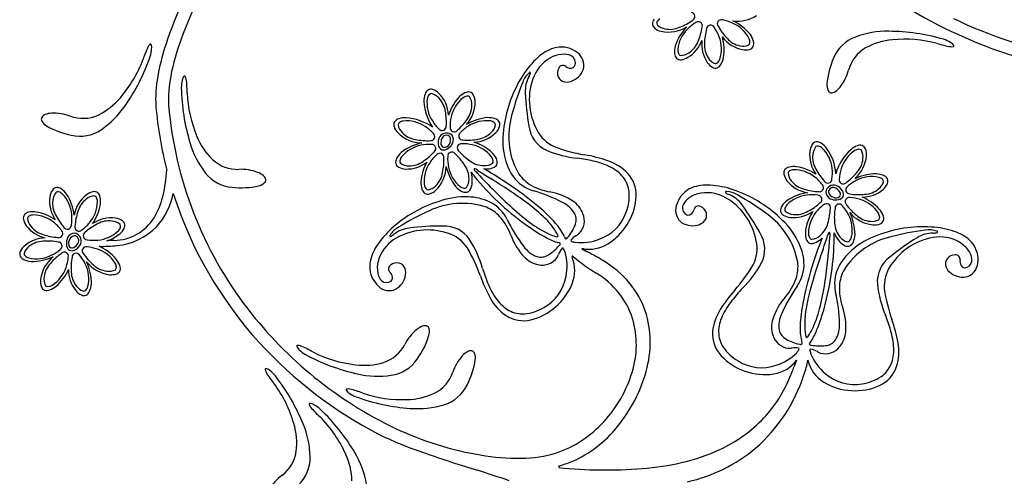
# Model space of a CAD drawing. Extents: x -4 to 4, y -4.07 to 4.07.
# Tile 2 of 40: x -3.24 to -1.46, y -2.47 to -1.64. Entities that reach past the tile are written whole.
import ezdxf

# ---------------------------------------------------------------- set-up
doc = ezdxf.new("R2010")
doc.units = 0

msp = doc.modelspace()

# ---------------------------------------------------------------- linework, layer by layer
at = {"color": 7, "linetype": 'CONTINUOUS'}
for centre, radius, start, end in [((-2.254505, -1.928278), 0.759459, 147.370303, 160.622466), ((-2.234728, -1.938457), 0.758547, 146.397776, 159.805028), ((-1.244031, -0.998033), 0.732891, 228.886794, 246.125905), ((-1.939405, -1.582956), 0.060749, 261.355276, 303.377645), ((-2.080262, -1.649328), 0.01381, 139.056732, 178.209552), ((-2.083785, -1.648378), 0.010293, 182.888153, 231.830307), ((-2.065267, -1.600544), 0.062986, 257.916229, 301.981967), ((-1.96178, -1.720396), 0.096592, 136.551775, 161.040104), ((-1.987671, -1.724645), 0.090526, 38.582057, 64.386423), ((-1.153845, -0.809804), 0.918774, 244.476366, 257.957846), ((-2.071503, -1.632884), 0.030065, 231.677543, 256.636821), ((-1.919324, -1.636174), 0.060333, 216.85155, 258.476527), ((-2.049029, -1.695553), 0.084666, 350.588724, 375.899659), ((-1.95013, -1.691038), 0.040323, 15.309272, 34.516248), ((-1.703197, -1.736474), 0.068262, 110.464814, 157.978995), ((-1.669982, -1.823768), 0.16166, 88.867862, 110.676636), ((-1.669358, -2.026968), 0.364838, 73.796366, 89.596381), ((-1.144728, -0.791148), 0.962291, 245.704713, 258.451095), ((-2.888371, -1.749297), 0.131874, 153.15465, 163.93823), ((-2.993809, -1.695822), 0.013652, 132.210473, 153.567433), ((-3.001878, -1.686661), 0.001456, 48.301411, 139.212167), ((-3.012037, -1.691386), 0.012554, 349.386516, 387.577636), ((-2.548128, -1.823512), 0.44771, 160.802916, 169.751176), ((-2.52939, -1.828882), 0.444174, 159.949085, 168.929152), ((-2.259398, -1.739116), 0.048494, 58.165983, 105.487873), ((-2.013968, -1.698608), 0.040322, 166.233131, 185.439879), ((-2.06087, -1.657394), 0.060332, 300.777345, 339.131814), ((-1.94586, -1.685509), 0.059008, 173.555825, 213.792728), ((-1.920863, -1.684938), 0.010294, 283.915479, 332.857634), ((-1.924465, -1.684358), 0.01381, 337.538023, 376.691289), ((-1.650291, -1.796626), 0.119434, 94.576633, 119.192745), ((-1.637539, -1.907874), 0.231377, 75.399878, 95.526406), ((-1.535947, -1.559394), 0.131875, 250.846615, 261.630424), ((-1.585332, -1.733171), 0.059278, 58.908039, 72.543449), ((-1.553059, -1.676372), 0.013652, 261.218624, 282.576039), ((-1.559946, -1.693823), 0.012554, 27.207884, 65.399004), ((-1.550228, -1.688247), 0.001456, 275.569125, 366.48105), ((-3.347309, -1.588671), 0.364839, 325.189395, 340.989182), ((-3.058826, -1.689438), 0.059281, 342.245023, 355.879519), ((-2.245675, -1.769599), 0.06792, 114.765523, 156.458338), ((-2.247808, -1.766377), 0.077957, 108.347965, 133.304298), ((-2.254579, -1.751064), 0.047362, 87.866936, 114.377079), ((-2.252265, -1.726776), 0.023047, 53.499593, 91.371032), ((-2.246387, -1.718855), 0.013183, 331.353092, 413.559188), ((-2.247577, -1.724336), 0.029787, 355.628385, 422.492219), ((-2.040333, -1.701454), 0.01381, 184.056787, 223.20894), ((-2.045768, -1.683633), 0.030064, 276.677449, 301.637406), ((-2.005153, -1.702059), 0.040324, 330.308266, 349.514787), ((-1.925697, -1.665766), 0.030066, 259.111312, 284.06991), ((-1.675227, -1.749814), 0.066414, 120.110533, 164.646196), ((-3.231654, -1.631354), 0.23137, 319.259615, 339.38637), ((-2.193065, -1.828092), 0.160434, 132.414502, 147.503622), ((-2.255972, -1.732033), 0.008134, 51.524423, 156.36704), ((-2.241787, -1.714264), 0.014602, 231.333455, 271.886459), ((-2.241909, -1.720236), 0.008643, 273.997335, 325.142973), ((-2.252424, -1.719146), 0.035344, 293.967593, 347.813768), ((-2.043497, -1.703273), 0.010293, 227.88875, 276.831998), ((-1.970007, -1.701467), 0.030065, 214.111596, 239.071327), ((-1.980145, -1.718442), 0.010293, 238.917969, 287.86078), ((-1.982282, -1.715484), 0.013811, 292.539792, 331.6915), ((-1.632623, -1.76982), 0.146258, 156.234654, 175.214489), ((-2.778194, -1.783895), 0.214275, 169.229836, 183.774179), ((-2.771289, -1.783829), 0.198138, 168.282816, 183.511355), ((-2.931973, -1.75216), 0.012554, 134.465728, 172.657071), ((-2.940181, -1.744533), 0.001456, 22.837878, 113.748829), ((-2.950681, -1.750759), 0.013651, 8.473779, 29.831648), ((-2.136311, -1.865407), 0.228352, 147.257279, 172.26638), ((-2.211366, -1.784592), 0.105363, 156.435669, 184.057511), ((-2.248871, -1.737647), 0.017045, 148.62194, 204.936208), ((-2.249616, -1.737791), 0.016311, 205.58122, 258.68875), ((-1.822914, -1.710082), 0.086525, 322.248173, 345.169735), ((-2.886869, -1.764729), 0.059275, 166.165851, 179.801718), ((-3.067468, -1.769126), 0.131873, 358.105509, 368.889546), ((-2.249096, -1.729605), 0.024464, 261.254741, 296.795722), ((-1.753785, -1.759293), 0.024643, 176.102533, 203.198631), ((-2.581369, -1.757807), 0.364837, 181.054909, 196.854924), ((-2.704542, -1.762755), 0.231375, 182.658142, 202.78467), ((-2.467015, -1.788412), 0.040323, 161.866864, 181.073385), ((-2.492111, -1.779843), 0.013811, 124.097043, 163.249196), ((-2.494797, -1.777372), 0.010293, 70.474441, 119.41769), ((-2.50133, -1.796034), 0.030066, 45.668256, 70.62776), ((-2.522957, -1.817216), 0.060334, 3.408988, 45.033522), ((-2.415027, -1.809539), 0.040324, 116.865593, 136.072114), ((-2.426713, -1.785732), 0.01381, 79.095592, 118.247745), ((-2.426865, -1.782086), 0.010293, 25.475864, 74.418674), ((-2.444681, -1.790663), 0.030066, 0.667689, 25.626967), ((-1.769844, -1.766183), 0.007169, 203.145397, 261.070939), ((-1.770202, -1.761205), 0.012084, 266.419949, 305.311434), ((-1.783409, -1.740344), 0.036763, 303.314572, 321.843429), ((-3.148121, -1.705919), 0.119432, 295.592906, 320.209244), ((-3.181649, -1.706356), 0.161656, 304.109066, 325.918067), ((-2.253097, -1.732689), 0.741788, 185.051133, 194.090238), ((-2.270676, -1.736744), 0.700885, 184.846881, 217.621015), ((-2.41766, -1.784792), 0.089777, 182.793724, 214.667445), ((-2.382005, -1.839146), 0.084662, 137.144947, 162.457694), ((-2.475366, -1.790244), 0.060749, 317.913548, 359.935917), ((-2.200773, -1.786154), 0.115841, 182.916155, 207.858447), ((-3.188326, -1.824309), 0.012084, 109.473281, 148.364988), ((-3.178899, -1.847127), 0.036761, 92.941887, 111.470972), ((-3.176954, -1.896852), 0.086523, 69.61669, 92.538253), ((-3.124255, -1.753283), 0.066413, 250.139549, 294.675212), ((-3.192187, -1.821145), 0.007169, 153.716864, 211.642191), ((-3.177298, -1.811998), 0.024643, 211.586828, 238.682926), ((-3.116033, -1.706939), 0.146257, 239.571489, 258.551324), ((-2.551658, -1.830988), 0.010294, 149.446193, 198.388566), ((-2.549241, -1.833723), 0.013811, 105.615768, 144.767254), ((-2.54117, -1.858983), 0.040322, 87.791762, 106.998966), ((-2.545972, -1.912519), 0.094044, 54.603446, 86.124863), ((-2.383735, -1.908594), 0.090517, 95.138951, 120.946034), ((-2.391088, -1.858757), 0.040323, 71.866047, 91.073023), ((-2.382518, -1.833661), 0.01381, 34.097143, 73.249074), ((-2.380049, -1.830975), 0.010294, 340.475408, 389.417125), ((-3.129484, -1.783827), 0.06826, 256.806732, 304.321132), ((-2.532872, -1.824829), 0.030063, 198.235109, 223.195745), ((-2.509659, -1.800948), 0.06335, 224.569994, 268.967523), ((-2.466284, -1.860872), 0.014655, 47.800394, 146.376964), ((-2.466678, -1.859072), 0.008772, 39.0892, 160.792406), ((-2.469239, -1.858369), 0.015284, 335.193286, 393.132578), ((-2.419895, -1.802807), 0.060342, 273.412196, 315.031408), ((-2.398709, -1.824443), 0.030065, 315.669558, 340.629289), ((-2.224839, -1.858955), 0.13987, 170.005025, 191.936208), ((-2.244253, -1.810917), 0.065848, 206.486938, 245.450111), ((-2.775235, -1.81869), 0.161659, 196.126238, 217.935012), ((-2.806997, -1.807938), 0.119433, 201.835047, 226.451385), ((-2.493436, -1.950971), 0.088404, 101.327687, 128.503783), ((-2.460643, -1.864075), 0.021131, 147.614997, 188.833012), ((-2.470236, -1.866166), 0.011346, 185.837285, 245.991602), ((-2.455187, -1.864415), 0.021419, 157.405767, 187.133026), ((-2.470167, -1.865717), 0.006418, 192.212113, 266.43828), ((-2.470549, -1.861998), 0.010125, 269.905612, 335.670932), ((-2.475901, -1.854536), 0.022949, 303.093474, 333.482781), ((-2.473056, -1.85842), 0.014061, 326.554624, 380.302161), ((-2.441818, -1.943764), 0.084658, 47.145717, 72.459143), ((-1.779523, -1.882737), 0.030065, 148.132095, 173.092052), ((-1.7963, -1.872275), 0.010293, 99.340347, 148.283596), ((-1.796848, -1.875883), 0.013811, 55.511039, 94.661857), ((-1.811052, -1.898279), 0.040326, 37.688513, 56.894351), ((-1.709046, -1.906881), 0.040323, 111.761036, 130.967785), ((-1.718567, -1.882131), 0.01381, 73.992019, 113.143504), ((-1.718394, -1.878485), 0.010293, 20.371235, 69.313827), ((-2.521078, -1.91138), 0.040326, 132.792248, 151.998086), ((-2.471939, -1.863418), 0.013432, 257.473224, 309.635474), ((-2.412216, -1.910746), 0.040326, 26.866319, 46.072157), ((-2.167892, -1.597619), 0.292219, 249.210367, 260.345168), ((-2.264727, -2.161642), 0.280056, 71.261177, 80.167102), ((-1.749392, -1.885712), 0.060339, 173.728115, 215.349102), ((-1.851802, -1.92635), 0.089775, 4.091443, 35.965839), ((-1.671782, -1.945622), 0.094047, 132.635204, 164.155497), ((-1.736901, -1.885443), 0.030064, 355.563995, 380.523953), ((-2.844302, -1.845639), 0.066414, 227.369048, 271.904711), ((-2.54465, -1.899224), 0.01381, 150.614579, 189.766287), ((-2.548292, -1.898999), 0.010293, 194.445549, 243.388579), ((-2.538721, -1.852698), 0.058731, 268.449174, 308.392496), ((-2.427943, -1.939681), 0.084842, 151.139529, 176.65692), ((-2.384762, -1.898906), 0.010294, 295.476115, 344.418707), ((-2.388409, -1.899059), 0.013811, 349.097469, 388.248509), ((-2.267895, -1.870051), 0.095469, 190.764746, 215.180116), ((-2.206343, -1.986437), 0.095387, 44.602601, 70.662643), ((-1.768406, -1.881942), 0.061755, 311.594902, 354.586732), ((-3.216949, -1.902469), 0.24462, 346.491179, 357.467526), ((-2.848743, -1.876307), 0.068262, 217.72316, 265.237341), ((-2.838428, -1.998461), 0.086522, 69.506578, 92.428368), ((-2.82125, -1.951758), 0.036762, 50.572914, 69.101999), ((-2.539364, -1.881357), 0.030066, 243.236286, 268.195564), ((-2.530048, -1.904963), 0.062982, 314.472663, 358.541713), ((-2.373017, -1.884662), 0.096586, 193.107914, 217.59851), ((-2.343534, -1.86509), 0.094108, 213.645974, 219.176922), ((-2.472934, -1.931915), 0.053127, 356.208331, 376.044639), ((-2.395018, -1.866587), 0.044614, 264.644947, 272.608146), ((-2.730108, -2.495369), 0.67156, 50.005819, 60.477008), ((-2.393338, -1.881092), 0.030065, 270.668463, 295.628194), ((-2.179143, -1.957583), 0.055779, 357.281668, 403.119384), ((-1.84632, -1.918479), 0.010294, 144.342462, 193.284398), ((-1.827059, -1.914014), 0.030065, 193.132003, 218.09196), ((-1.844156, -1.921418), 0.013811, 100.510695, 139.663516), ((-1.838367, -1.947295), 0.040321, 82.683951, 101.891837), ((-1.845574, -1.99105), 0.084653, 56.301346, 81.616582), ((-1.689178, -2.005519), 0.085427, 89.930543, 116.395685), ((-1.691909, -1.960318), 0.040326, 66.763128, 85.968511), ((-2.811943, -1.917846), 0.024643, 283.360929, 310.457027), ((-2.805247, -1.932958), 0.012084, 13.67841, 52.569895), ((-2.800599, -1.931138), 0.007169, 310.402762, 368.327659), ((-2.472347, -1.936289), 0.040323, 177.789893, 196.997324), ((-2.449971, -1.934482), 0.030063, 333.23547, 358.19588), ((-2.027246, -1.602969), 0.504892, 219.56181, 233.981061), ((-2.28967, -1.88385), 0.069733, 216.221633, 253.598544), ((-1.995779, -2.018327), 0.077955, 85.455665, 110.412678), ((-1.999829, -2.10072), 0.160429, 71.255829, 86.345176), ((-1.803393, -1.894475), 0.060751, 218.825285, 260.846545), ((-1.766258, -1.955235), 0.014654, 72.379073, 170.96208), ((-1.72745, -1.928611), 0.000487, 307.284682, 445.151236), ((-1.696445, -1.925459), 0.030063, 310.561978, 335.522388), ((-1.681141, -1.936082), 0.013811, 28.993351, 68.143946), ((-1.67844, -1.933626), 0.010293, 335.371072, 384.315853), ((-3.154042, -1.965934), 0.030066, 146.79601, 171.754835), ((-3.170571, -1.955083), 0.010293, 98.007485, 146.949639), ((-3.171204, -1.958677), 0.01381, 54.173855, 93.326453), ((-3.185925, -1.980733), 0.040322, 36.351806, 55.558555), ((-3.229976, -2.005183), 0.090521, 6.480558, 32.285377), ((-3.080302, -2.006026), 0.060747, 127.488682, 169.510828), ((-3.099282, -1.981911), 0.030064, 101.797354, 126.756858), ((-3.103297, -1.962552), 0.010293, 53.00747, 101.950281), ((-3.106285, -1.964647), 0.01381, 9.176004, 48.328825), ((-3.083788, -1.931343), 0.125601, 317.674585, 348.855697), ((-2.26652, -1.735267), 0.728176, 197.614394, 222.362575), ((-2.837838, -1.799018), 0.146257, 263.493452, 282.473287), ((-2.497608, -1.944359), 0.01381, 195.614279, 234.767545), ((-2.500343, -1.946775), 0.010294, 239.447307, 288.389462), ((-2.506503, -1.927989), 0.030064, 288.235562, 313.195292), ((-2.419952, -1.916198), 0.040323, 222.791643, 241.998619), ((-2.432107, -1.939767), 0.013811, 240.613648, 279.765579), ((-2.432332, -1.94341), 0.010293, 284.447605, 333.390416), ((-2.382172, -2.208072), 0.26743, 62.00363, 74.200914), ((-2.003811, -1.989815), 0.048492, 113.269743, 160.593169), ((-2.000083, -2.002152), 0.047365, 104.384886, 130.893446), ((-1.995426, -2.022176), 0.06792, 62.301169, 103.993984), ((-2.020726, -2.165353), 0.228352, 46.492702, 71.501803), ((-1.80075, -2.044129), 0.090518, 97.814528, 123.62161), ((-1.76552, -1.951435), 0.015284, 185.625011, 243.562799), ((-1.762514, -1.949087), 0.014058, 198.448713, 252.205573), ((-1.767078, -1.953586), 0.008771, 57.964746, 179.672894), ((-1.772693, -1.964948), 0.02142, 31.629098, 61.35568), ((-1.768651, -1.961266), 0.02113, 29.928152, 71.145945), ((-1.760196, -1.956584), 0.006417, 312.316585, 386.550373), ((-1.759862, -1.95689), 0.011346, 332.76475, 392.921205), ((-1.714892, -1.903512), 0.058732, 270.368905, 310.311561), ((-3.123992, -1.96961), 0.060336, 172.392628, 214.013836), ((-3.175866, -1.961604), 0.084653, 324.9652, 350.279757), ((-3.132292, -1.969833), 0.040322, 351.350591, 370.557339), ((-3.112642, -1.928261), 0.137177, 328.719406, 346.788941), ((-2.411783, -2.187799), 0.228347, 107.375059, 132.384386), ((-2.432969, -2.101599), 0.139863, 87.705721, 109.637812), ((-2.429242, -2.057297), 0.095467, 64.460895, 88.876491), ((-2.419285, -2.033521), 0.069732, 26.043227, 63.420138), ((-2.279271, -2.018993), 0.052216, 30.479122, 64.311644), ((-2.223432, -1.95651), 0.100074, 329.933753, 357.870632), ((-2.022281, -1.98569), 0.029786, 156.267206, 223.133352), ((-2.017098, -1.984658), 0.023046, 127.387456, 165.258895), ((-2.012793, -2.055347), 0.105363, 34.701935, 62.323777), ((-1.82622, -2.000663), 0.040322, 127.685065, 146.892724), ((-1.762727, -1.944272), 0.022952, 245.280519, 275.665548), ((-1.762227, -1.953443), 0.010126, 243.088678, 308.848095), ((-1.760255, -1.953681), 0.013432, 269.123027, 321.284843), ((-1.746813, -2.040691), 0.084836, 42.103, 67.621748), ((-3.221652, -2.000108), 0.010294, 143.006995, 191.949149), ((-3.219558, -2.003097), 0.013811, 99.175326, 138.326144), ((-3.214371, -2.029103), 0.040324, 81.352721, 100.558787), ((-3.222608, -2.072691), 0.084669, 54.967793, 80.276917), ((-2.482116, -2.197401), 0.283901, 41.364849, 49.699314), ((-2.257318, -2.003287), 0.025444, 336.625142, 385.066241), ((-2.026638, -1.982161), 0.013184, 165.202122, 247.4042), ((-2.029266, -1.986042), 0.008643, 253.614294, 304.760368), ((-2.0331, -1.981461), 0.014602, 306.873238, 347.424243), ((-2.010915, -1.986437), 0.008135, 62.395692, 167.236649), ((-2.012937, -1.99526), 0.017045, 13.820776, 70.136122), ((-2.012266, -1.994906), 0.016311, 320.069236, 373.176115), ((-1.848613, -1.98646), 0.013811, 145.509815, 184.663081), ((-1.852221, -1.985911), 0.010294, 189.343153, 238.285964), ((-1.838781, -1.939008), 0.060335, 263.725944, 305.350034), ((-1.733442, -2.035189), 0.084656, 146.300802, 171.61468), ((-1.688932, -1.949698), 0.062983, 220.217569, 264.285736), ((-1.824098, -2.032177), 0.096591, 1.160594, 25.649831), ((-1.714318, -2.01025), 0.040326, 21.761983, 40.967822), ((-3.202294, -1.996094), 0.030063, 191.795323, 216.75528), ((-3.072798, -2.060215), 0.060338, 82.392958, 124.014388), ((-3.068806, -1.954575), 0.08605, 270.714435, 328.538126), ((-3.069122, -2.030161), 0.030064, 56.795792, 81.75575), ((-3.058272, -2.013634), 0.010293, 8.007704, 56.94942), ((-3.061867, -2.013002), 0.013811, 324.17542, 363.327128), ((-2.115137, -1.888021), 0.267429, 205.441256, 217.638313), ((-2.113299, -1.722235), 0.357824, 233.895746, 240.728877), ((-2.336779, -2.07176), 0.09181, 25.532913, 42.457505), ((-2.233474, -1.953563), 0.11027, 305.137413, 331.222566), ((-2.021749, -1.97861), 0.035343, 230.943544, 284.790803), ((-2.017797, -1.988849), 0.024464, 281.963615, 317.504373), ((-2.020075, -2.063196), 0.115841, 10.900944, 35.843236), ((-1.955728, -2.104898), 0.139866, 26.823801, 48.755437), ((-1.841759, -1.969135), 0.030065, 238.132586, 263.092317), ((-1.692879, -1.982392), 0.030066, 265.566659, 290.525031), ((-1.68592, -2.000899), 0.010293, 290.371235, 339.313827), ((-1.689565, -2.000727), 0.01381, 343.993005, 383.145381), ((-3.1793, -1.978508), 0.05901, 217.075297, 257.310201), ((-3.138127, -2.042558), 0.015281, 94.28808, 152.232098), ((-3.141907, -2.041733), 0.014653, 341.044835, 439.628979), ((-3.074364, -1.93272), 0.117827, 276.065689, 315.082735), ((-3.083922, -1.998281), 0.040321, 306.351579, 325.558783), ((-2.458077, -2.138095), 0.160428, 132.13817, 147.227518), ((-2.504025, -2.127343), 0.105362, 95.584151, 123.205994), ((-2.500711, -2.137524), 0.11584, 71.783475, 96.725541), ((-2.483579, -2.090512), 0.065847, 34.192519, 73.15547), ((-2.318055, -1.977362), 0.091482, 320.5522, 336.812675), ((-1.777196, -2.027977), 0.040326, 172.686769, 191.892607), ((-1.860165, -2.035197), 0.09494, 359.480201, 364.925026), ((-1.716606, -2.00648), 0.053113, 202.782331, 222.551989), ((-1.604084, -2.244291), 0.22835, 86.375105, 111.383979), ((-1.599101, -2.176552), 0.160432, 71.532591, 86.621482), ((-1.571825, -2.098697), 0.077957, 47.46568, 72.421787), ((-3.190435, -2.096385), 0.060336, 91.736246, 130.087596), ((-3.131034, -2.045519), 0.022947, 153.940918, 184.331125), ((-3.140493, -2.047771), 0.013432, 177.788558, 229.951244), ((-3.140209, -2.045805), 0.010125, 151.756306, 217.514458), ((-3.135848, -2.04562), 0.014058, 107.117524, 160.872), ((-3.151466, -2.035075), 0.021417, 300.291806, 330.021543), ((-3.140239, -2.040952), 0.008771, 326.627383, 448.342857), ((-3.147879, -2.039201), 0.021128, 298.589886, 339.809897), ((-3.103415, -1.971632), 0.073338, 287.946801, 306.276872), ((-2.990613, -3.43591), 1.397422, 93.16361, 93.701043), ((-2.524552, -2.096029), 0.067919, 123.183461, 164.876276), ((-2.236222, -1.947038), 0.101658, 239.213558, 252.341001), ((-2.257311, -2.001116), 0.043886, 257.16543, 259.768151), ((-2.265576, -2.052168), 0.007877, 55.342765, 86.585065), ((-2.264173, -2.046841), 0.003285, 296.380476, 380.544019), ((-2.294477, -2.048967), 0.043877, 19.881322, 22.484501), ((-2.245543, -2.032265), 0.007876, 193.064666, 224.309666), ((-2.250558, -2.034541), 0.003286, 259.102888, 343.257447), ((-2.209824, -1.988959), 0.06772, 266.141692, 306.009875), ((-1.970667, -2.055286), 0.065847, 333.309592, 372.272766), ((-1.91521, -2.086595), 0.095468, 3.578927, 27.994524), ((-1.163319, -2.284831), 0.671545, 158.282502, 168.753919), ((-1.803077, -2.033768), 0.013811, 190.508801, 229.660509), ((-1.806016, -2.035932), 0.010293, 234.342432, 283.286119), ((-1.810481, -2.01667), 0.030065, 283.130436, 308.089941), ((-1.818253, -2.004313), 0.044611, 306.155649, 314.119077), ((-2.270072, -2.028988), 0.504893, 344.778361, 359.197612), ((-1.732894, -2.022847), 0.030064, 220.563866, 245.523144), ((-1.743516, -2.038154), 0.01381, 298.992285, 338.14466), ((-1.641521, -2.163818), 0.139875, 109.123063, 131.05311), ((-1.767749, -2.027385), 0.040322, 336.76175, 355.968499), ((-1.570005, -2.139396), 0.10536, 95.553135, 123.175203), ((-1.573601, -2.102128), 0.067919, 53.883475, 95.57629), ((-1.561743, -2.085331), 0.047362, 26.984821, 53.494738), ((-1.55365, -2.075307), 0.048495, 357.285207, 404.605779), ((-3.228085, -2.064929), 0.010294, 154.03519, 202.97625), ((-3.210275, -2.073512), 0.030063, 129.231186, 154.190238), ((-3.143711, -2.048088), 0.011346, 241.435744, 301.586427), ((-3.143397, -2.047763), 0.006417, 220.981427, 295.213978), ((-3.08773, -1.825575), 0.225793, 268.253183, 276.565446), ((-3.132089, -2.133285), 0.090178, 40.821055, 65.443736), ((-2.528086, -2.094465), 0.077955, 146.337627, 171.294413), ((-2.681079, -2.201518), 0.292223, 19.296312, 30.430884), ((-2.28431, -2.021137), 0.052216, 215.330585, 249.162882), ((-2.33185, -1.989874), 0.091483, 302.829203, 319.089451), ((-2.219884, -2.062233), 0.006427, 71.825295, 105.002131), ((-2.210473, -2.043279), 0.016885, 229.01438, 250.988255), ((-2.204133, -1.950915), 0.106106, 262.556185, 264.457674), ((-2.395859, -2.424031), 0.406729, 58.746339, 63.750902), ((-1.672169, -2.131596), 0.095469, 129.883092, 154.298235), ((-1.74106, -2.040852), 0.010294, 245.370025, 294.31218), ((-1.566213, -2.149411), 0.11584, 122.03445, 146.976516), ((-1.539398, -2.075534), 0.023047, 352.617549, 390.488765), ((-3.225331, -2.062537), 0.013809, 207.657866, 246.81091), ((-3.214001, -2.038562), 0.04032, 245.426365, 264.633797), ((-3.217479, -1.982118), 0.096589, 269.82668, 294.315463), ((-3.138175, -2.119162), 0.062977, 128.882407, 172.953003), ((-3.067964, -2.039767), 0.063344, 218.454682, 262.854858), ((-3.196961, -2.118046), 0.088404, 358.919626, 386.095496), ((-3.094899, -2.100054), 0.04032, 20.425509, 39.633168), ((-2.5569, -2.087606), 0.048495, 174.153855, 221.474647), ((-2.544314, -2.090356), 0.047362, 165.264407, 191.774324), ((-2.556588, -2.098229), 0.017045, 74.702616, 131.018609), ((-2.55657, -2.097471), 0.01631, 20.951337, 74.059518), ((-2.296117, -2.045411), 0.025444, 254.575315, 303.015976), ((-2.238121, -2.070113), 0.001392, 131.813953, 219.986053), ((-2.298038, -2.094901), 0.063517, 337.771306, 382.097106), ((-2.238752, -2.071666), 0.002608, 38.124472, 96.529088), ((-2.01714, -1.811142), 0.339475, 229.701834, 238.28531), ((-2.282025, -2.24217), 0.192223, 40.085736, 59.628802), ((-1.889594, -2.083724), 0.069734, 325.161213, 362.537901), ((-1.547731, -2.083207), 0.016311, 144.700696, 197.807357), ((-1.547243, -2.083788), 0.017046, 87.740102, 144.053077), ((-1.545794, -2.074853), 0.008134, 350.641233, 455.484588), ((-1.523367, -2.078598), 0.014603, 170.451801, 211.002584), ((-1.529618, -2.076814), 0.013183, 270.470282, 352.675173), ((-1.534984, -2.078441), 0.029786, 294.745044, 361.610139), ((-3.227798, -2.059174), 0.084845, 310.768365, 336.283944), ((-3.091395, -2.09429), 0.058731, 179.032721, 218.974043), ((-3.07282, -2.072708), 0.030063, 264.229486, 289.189443), ((-3.066296, -2.091371), 0.010293, 289.035645, 337.977143), ((-3.069936, -2.091114), 0.01381, 342.655934, 381.808533), ((-2.567875, -2.096706), 0.023045, 188.270402, 226.145186), ((-2.563311, -2.09217), 0.008134, 123.275109, 228.117542), ((-2.578455, -2.10913), 0.014603, 7.756335, 48.307562), ((-2.564554, -2.099356), 0.024464, 342.845705, 378.386239), ((-2.273206, -2.22925), 0.150823, 18.208925, 59.031924), ((-2.16374, -1.936773), 0.292209, 318.414182, 329.54944), ((-1.694821, -2.119288), 0.069731, 155.339089, 192.716223), ((-1.609003, -2.123478), 0.065849, 145.604528, 184.566588), ((-1.540326, -2.079678), 0.024465, 200.372831, 235.913142), ((-1.53281, -2.071683), 0.035342, 233.085059, 286.932534), ((-1.528645, -2.081398), 0.008643, 213.11561, 264.261685), ((-3.170767, -2.11446), 0.030062, 174.227429, 199.187612), ((-2.574697, -2.103827), 0.013183, 226.082453, 308.289957), ((-2.572586, -2.108009), 0.008643, 314.498857, 365.643188), ((-2.575422, -2.097826), 0.035343, 291.826465, 345.673724), ((-2.141241, -2.011584), 0.280054, 199.47471, 208.380635), ((-2.338111, -2.079769), 0.106343, 310.334, 338.392123), ((-2.256347, -2.219277), 0.157839, 18.878858, 39.729743), ((-3.189429, -2.120983), 0.010293, 199.03246, 247.976365), ((-3.189173, -2.117343), 0.01381, 252.658654, 291.81103), ((-3.198114, -2.092378), 0.040322, 290.426369, 309.633345), ((-3.113767, -2.112217), 0.030064, 219.22963, 244.189361), ((-3.124743, -2.127272), 0.01381, 297.658864, 336.810349), ((-3.148718, -2.115942), 0.040322, 335.427393, 354.633686), ((-2.569495, -2.101737), 0.029784, 217.14821, 284.015617), ((-1.735131, -2.315955), 0.280054, 138.59244, 147.498365), ((-1.614479, -2.278637), 0.267433, 144.558611, 156.755667), ((-2.023085, -2.196244), 0.267436, 1.121463, 13.318291), ((-1.385523, -2.086397), 0.292201, 188.328192, 199.463451), ((-3.12235, -2.130028), 0.010293, 244.035347, 292.978377), ((-2.304194, -2.098489), 0.095384, 208.979019, 235.03974), ((-1.543236, -2.207741), 0.283892, 169.060195, 177.394888), ((-2.239975, -1.713691), 0.739275, 217.583689, 244.474788), ((-2.337791, -2.084159), 0.102821, 283.269711, 311.781736), ((-2.286477, -2.225484), 0.188396, 343.948176, 377.699973), ((-1.890343, -2.215886), 0.095388, 148.097123, 174.157165), ((-2.128293, -2.068118), 0.357814, 338.030244, 344.863605), ((-2.327888, -2.129557), 0.056368, 236.683493, 284.064438), ((-2.289813, -2.229405), 0.166722, 342.434614, 376.475861), ((-1.813096, -2.195616), 0.052215, 154.447848, 188.280594), ((-1.925358, -2.27625), 0.280045, 10.378826, 19.28498), ((-2.464684, -2.268112), 0.086523, 130.108946, 153.030509), ((-2.496941, -2.23022), 0.036762, 111.175343, 129.704428), ((-2.505466, -2.207049), 0.012083, 74.280389, 113.172097), ((-2.504769, -2.202107), 0.007169, 11.006112, 68.931009), ((-2.521917, -2.205465), 0.024643, 343.963754, 371.059626), ((-1.928854, -2.210271), 0.05653, 175.845411, 223.657116), ((-1.840046, -2.197113), 0.025444, 193.693247, 242.134127), ((-1.73522, -2.200758), 0.091806, 176.30218, 193.227456), ((-1.891699, -2.166463), 0.101644, 326.416796, 339.546067), ((-1.807823, -2.194134), 0.052216, 329.597458, 363.429756), ((-2.638155, -2.169696), 0.146256, 324.095451, 343.075286), ((-1.808914, -2.138869), 0.091485, 241.947145, 258.207165), ((-1.782501, -2.209484), 0.043844, 196.266329, 198.872945), ((-1.831083, -2.227081), 0.007874, 354.450579, 385.698728), ((-1.803006, -2.230057), 0.007876, 132.181557, 163.426107), ((-1.841399, -2.195441), 0.043866, 318.997065, 321.601849), ((-1.783419, -2.205669), 0.025444, 275.742642, 324.183741), ((-1.743895, -2.242002), 0.095386, 343.720003, 369.780271), ((-2.234508, -1.706316), 0.771337, 222.349321, 242.782148), ((-2.735859, -2.232118), 0.001456, 83.435527, 174.346282), ((-2.725186, -2.228711), 0.012554, 195.067426, 233.259214), ((-2.735589, -2.244323), 0.013652, 69.07671, 90.43367), ((-2.692094, -2.195581), 0.059278, 226.769593, 240.404774), ((-2.776914, -2.355089), 0.131875, 58.708717, 69.492297), ((-2.604318, -2.035761), 0.231377, 243.26125, 263.387323), ((-2.60071, -2.198214), 0.066413, 287.971573, 332.507236), ((-2.410476, -2.274005), 0.036762, 119.618005, 138.146862), ((-2.422309, -2.252337), 0.012084, 82.725094, 121.616802), ((-2.422346, -2.247346), 0.007169, 19.44795, 77.373277), ((-1.82575, -2.225715), 0.003286, 235.506469, 319.650446), ((-1.807434, -2.226783), 0.003285, 198.219336, 282.375692), ((-1.790325, -2.139988), 0.091487, 259.670347, 275.930138), ((-2.548169, -1.926028), 0.364831, 241.657425, 257.45744), ((-2.615245, -2.147207), 0.119431, 262.437829, 287.054167), ((-2.576172, -2.217137), 0.068261, 278.32601, 325.840191), ((-2.373005, -2.30675), 0.086522, 138.551705, 161.473268), ((-2.559045, -2.234871), 0.146255, 332.538607, 351.518442), ((-2.438816, -2.253186), 0.024643, 352.40619, 379.502061), ((-1.893805, -2.178961), 0.103514, 222.802869, 251.489083), ((-1.883767, -2.220284), 0.062612, 278.154841, 323.703223), ((-1.641875, -2.345607), 0.210796, 155.248022, 160.843104), ((-1.996412, -2.220799), 0.18731, 340.26772, 348.755987), ((-1.752105, -2.243925), 0.062056, 192.467631, 238.842885), ((-2.793034, -2.274048), 0.001456, 105.183797, 196.098452), ((-2.780954, -2.272291), 0.013651, 189.107504, 210.464464), ((-2.794625, -2.285138), 0.012554, 46.280408, 84.469968), ((-2.678567, -2.213178), 0.131876, 210.048141, 220.831493), ((-2.821814, -2.323267), 0.059281, 39.137053, 52.771322), ((-2.517818, -2.257581), 0.066412, 296.414017, 340.949901), ((-2.363266, -2.207056), 0.267309, 320.402981, 344.703462), ((-1.890711, -2.178359), 0.105103, 249.993558, 278.659692), ((-2.067758, -2.197909), 0.239971, 316.888246, 340.899754), ((-1.706208, -2.251235), 0.056648, 293.898175, 341.999129), ((-3.063786, -2.509872), 0.364833, 22.082521, 37.882308), ((-2.590288, -2.124814), 0.161655, 256.728978, 278.537979), ((-2.349146, -2.213309), 0.228161, 317.066069, 343.077923), ((-2.103557, -2.192478), 0.297877, 311.166297, 342.098558), ((-1.729635, -2.208214), 0.104244, 238.429548, 267.521997), ((-2.964865, -2.436309), 0.231368, 16.152597, 36.279352), ((-2.646525, -2.310959), 0.001456, 91.87833, 182.79006), ((-2.636468, -2.306022), 0.012554, 203.511981, 241.703992), ((-2.644465, -2.322992), 0.013652, 77.521377, 98.878337), ((-2.669081, -2.438622), 0.131872, 67.150512, 77.934321), ((-2.490767, -2.272696), 0.06826, 286.767975, 334.282156), ((-1.726876, -2.20861), 0.104004, 265.993329, 294.794823), ((-2.608601, -2.268395), 0.059274, 235.212911, 248.849006), ((-2.50581, -1.980649), 0.364813, 250.099363, 265.900063), ((-2.545238, -2.097419), 0.231376, 251.70387, 271.829944), ((-2.539684, -2.20926), 0.119431, 270.880147, 295.496258), ((-2.713424, -2.337027), 0.001456, 113.678796, 204.591696), ((-2.701734, -2.333506), 0.013652, 197.596714, 218.953674), ((-2.713359, -2.348232), 0.012554, 54.772898, 92.962681), ((-2.609201, -2.259922), 0.131876, 218.540078, 229.32343), ((-2.73462, -2.389958), 0.059283, 47.630117, 61.263928), ((-2.946379, -2.610244), 0.364827, 30.57423, 46.374245), ((-2.518286, -2.183444), 0.161657, 265.17171, 286.980484), ((-2.859422, -2.522891), 0.231381, 24.644767, 44.770385), ((-2.083707, -2.179779), 0.264016, 294.959876, 316.381586), ((-2.856779, -2.407065), 0.11943, 352.485907, 377.102245), ((-2.874728, -2.43539), 0.161656, 1.002427, 22.811202), ((-2.304451, -1.83969), 0.597804, 244.847496, 260.274077), ((-2.334942, -2.230312), 0.206199, 289.131808, 317.836748), ((-2.324636, -2.244897), 0.213472, 293.425427, 321.620579), ((-2.278331, -1.749389), 0.71325, 244.330281, 251.528618), ((-2.113961, -2.115486), 0.33507, 282.897983, 295.010708), ((-2.094967, -2.191186), 0.293287, 282.66523, 309.736694), ((-2.80407, -2.412945), 0.066413, 307.032709, 351.568373), ((-2.781341, -2.434008), 0.068259, 313.69984, 361.214241), ((-2.756828, -2.478), 0.11943, 0.977943, 25.594281), ((-2.770397, -2.508662), 0.161655, 9.493667, 31.302668), ((-1.410389, 0.748143), 3.357257, 250.983658, 252.666519), ((-2.335815, -2.026281), 0.408596, 260.188811, 270.684471), ((-2.331775, -2.216725), 0.218124, 270.220729, 287.175636), ((-2.979396, -4.293716), 1.923099, 70.997091, 72.797059), ((-2.264366, -2.450367), 0.001581, 299.510488, 439.054724), ((-2.320661, -2.237051), 0.219196, 284.963114, 291.656566), ((-2.177928, -1.597424), 0.858602, 264.274313, 274.346152), ((-2.154409, -1.943503), 0.511744, 274.656884, 283.014236), ((-2.712594, -2.535504), 0.086522, 126.509619, 149.431182)]:
    msp.add_arc(centre, radius, start, end, dxfattribs=at)
at = {"color": 2, "linetype": 'CONTINUOUS'}
for centre, radius, start, end in [((-2.02461, -1.635279), 0.00735, 298.910944, 441.557477), ((-2.080927, -1.647399), 0.00532, 156.758201, 211.145326), ((-2.068834, -1.652808), 0.018567, 132.581243, 156.148601), ((-2.067243, -1.632774), 0.02519, 223.614827, 260.219467), ((-2.06235, -1.616199), 0.042403, 257.507032, 294.376112), ((-2.085261, -1.55333), 0.109242, 291.711659, 305.996222), ((-1.97877, -1.708796), 0.072417, 120.28861, 135.660435), ((-2.010916, -1.652168), 0.00735, 343.918686, 486.557503), ((-2.111746, -1.637109), 0.109239, 336.711448, 350.996468), ((-1.98886, -1.658463), 0.00735, 29.189102, 171.831096), ((-2.04147, -1.696913), 0.072464, 20.093754, 35.45554), ((-1.969436, -1.64869), 0.007351, 74.190907, 216.830783), ((-1.880469, -1.598876), 0.109254, 209.753581, 224.036774), ((-1.979445, -1.713056), 0.072441, 65.089918, 80.456268), ((-1.972381, -1.701787), 0.059269, 26.294004, 66.695085), ((-1.989353, -1.700778), 0.059268, 134.05333, 174.453745), ((-1.890736, -1.686149), 0.109245, 164.752555, 179.037118), ((-2.028492, -1.693928), 0.059274, 341.296712, 381.694017), ((-2.051097, -1.665359), 0.042408, 302.508961, 339.374915), ((-1.957645, -1.686996), 0.042405, 176.372262, 213.240672), ((-1.927189, -1.646793), 0.042406, 221.372878, 258.241289), ((-1.929536, -1.663917), 0.025191, 255.528873, 292.133737), ((-1.923066, -1.682873), 0.005319, 304.603804, 358.992445), ((-1.936314, -1.682838), 0.018567, 359.601865, 383.169223), ((-2.02979, -1.695834), 0.018569, 177.580568, 201.147018), ((-2.042168, -1.700561), 0.005319, 201.75795, 256.146375), ((-2.042833, -1.680544), 0.02519, 268.613738, 305.219272), ((-1.971414, -1.697444), 0.025191, 210.529978, 247.135065), ((-1.980242, -1.715423), 0.00532, 259.605145, 313.991838), ((-1.989584, -1.70603), 0.018567, 314.598811, 338.166849), ((-2.483062, -1.787642), 0.018568, 146.156366, 169.723724), ((-2.494097, -1.780311), 0.00532, 91.163894, 145.549505), ((-2.499145, -1.799693), 0.02519, 42.084632, 78.691729), ((-2.42583, -1.797645), 0.018567, 101.156991, 124.725029), ((-2.428448, -1.784658), 0.005319, 46.159842, 100.54805), ((-2.442517, -1.791703), 0.059276, 172.854305, 213.250499), ((-2.510542, -1.81269), 0.042407, 7.93079, 44.797861), ((-2.400034, -1.829185), 0.059273, 127.853336, 168.252196), ((-2.462972, -1.795925), 0.042408, 322.930339, 359.796293), ((-2.445726, -1.794797), 0.025193, 357.089549, 393.691955), ((-2.575928, -1.826926), 0.109251, 356.31087, 370.594976), ((-2.548734, -1.831746), 0.00532, 123.314823, 177.701299), ((-2.529256, -1.827084), 0.02519, 190.171977, 226.776617), ((-2.541624, -1.842923), 0.018566, 99.138122, 122.706387), ((-2.538365, -1.883536), 0.059269, 55.611306, 96.011944), ((-2.430418, -1.786191), 0.072445, 211.649887, 227.016008), ((-2.474242, -1.83439), 0.00735, 220.744825, 363.384399), ((-2.387605, -1.833842), 0.072418, 166.647045, 182.01887), ((-2.519275, -1.759756), 0.109252, 311.31116, 325.595038), ((-2.388871, -1.89535), 0.07244, 121.648347, 137.015381), ((-2.39438, -1.883251), 0.059272, 82.8534, 123.252038), ((-2.390318, -1.842711), 0.01857, 56.159586, 79.724903), ((-2.402369, -1.826627), 0.025191, 312.086382, 348.692139), ((-2.382986, -1.831674), 0.00532, 1.16292, 55.550479), ((-2.516035, -1.815944), 0.042409, 224.067209, 260.93227), ((-2.544123, -1.895538), 0.072454, 41.851021, 57.214633), ((-2.49506, -1.852669), 0.00735, 265.477312, 408.116886), ((-2.452648, -1.836938), 0.00735, 175.747159, 318.386582), ((-2.437065, -1.85153), 0.00735, 130.745642, 273.392478), ((-2.415366, -1.815228), 0.042408, 277.931163, 314.796893), ((-2.501735, -1.926758), 0.059272, 100.611519, 141.010379), ((-2.500509, -1.750868), 0.109237, 258.268957, 272.554661), ((-2.497323, -1.939287), 0.072427, 86.847382, 102.217381), ((-2.492941, -1.874309), 0.00735, 310.475637, 453.113244), ((-2.439614, -1.873123), 0.00735, 85.746063, 228.388966), ((-2.43652, -1.938168), 0.07242, 76.645293, 92.016662), ((-2.429599, -1.749857), 0.109236, 266.309496, 280.5952), ((-2.431859, -1.925734), 0.059269, 37.852284, 78.253366), ((-1.795006, -1.875004), 0.00532, 73.209293, 127.595552), ((-2.568784, -1.806168), 0.109248, 303.269323, 317.553201), ((-2.435818, -1.939219), 0.072421, 131.847485, 147.218169), ((-2.478661, -1.890178), 0.00735, 355.477871, 498.115781), ((-2.457022, -1.888058), 0.00735, 40.474941, 183.116028), ((-2.525163, -1.963901), 0.109248, 33.268742, 47.552848), ((-2.362436, -1.806501), 0.109246, 221.310757, 235.595319), ((-1.761911, -1.889957), 0.042408, 173.962375, 210.828776), ((-1.778936, -1.886958), 0.02519, 140.067368, 176.673348), ((-1.79902, -1.88763), 0.018568, 49.036931, 72.603608), ((-1.828089, -1.916176), 0.05927, 5.505754, 45.906614), ((-1.695858, -1.927785), 0.059274, 122.749551, 163.147301), ((-1.718747, -1.894073), 0.018566, 96.053064, 119.621556), ((-1.7202, -1.880906), 0.00532, 41.054566, 95.441475), ((-1.738308, -1.889466), 0.025191, 351.984488, 388.587788), ((-2.545688, -1.897467), 0.00532, 168.315651, 222.700395), ((-2.532757, -1.900343), 0.018567, 144.139287, 167.705738), ((-2.535212, -1.880399), 0.025188, 235.170408, 271.778846), ((-2.533739, -1.863174), 0.042407, 269.065745, 305.932815), ((-2.44779, -1.933485), 0.059274, 145.612036, 186.009342), ((-2.580484, -1.895623), 0.109259, 348.269361, 362.552097), ((-2.392068, -1.892443), 0.072403, 176.844181, 192.219429), ((-2.468158, -1.928858), 0.042408, 359.066818, 395.932772), ((-2.398602, -1.862799), 0.042407, 232.931115, 269.797963), ((-2.397471, -1.880049), 0.02519, 267.086174, 303.691262), ((-2.40032, -1.899942), 0.018567, 11.156651, 34.72537), ((-2.387334, -1.897323), 0.00532, 316.162439, 370.549781), ((-1.755587, -1.889058), 0.042406, 317.826383, 354.694124), ((-2.515386, -1.911153), 0.042408, 314.066556, 350.932733), ((-2.404573, -1.896853), 0.05927, 190.611463, 231.010545), ((-1.823657, -1.916582), 0.025192, 185.068329, 221.671182), ((-1.843475, -1.919493), 0.005319, 118.209434, 172.597859), ((-1.837388, -1.931258), 0.018565, 94.032202, 117.601148), ((-1.837755, -1.972), 0.059268, 50.506062, 90.908032), ((-1.702008, -1.860121), 0.109255, 208.164627, 222.448048), ((-1.840968, -1.919458), 0.072432, 351.743812, 367.112443), ((-1.683873, -1.933533), 0.072439, 161.544434, 176.911467), ((-1.808445, -1.848024), 0.109246, 306.205722, 320.490056), ((-2.488408, -1.936742), 0.018566, 189.138009, 212.7065), ((-2.450934, -1.930329), 0.025191, 325.171729, 361.775476), ((-1.809499, -1.906664), 0.042409, 218.962913, 255.82842), ((-1.84455, -1.983438), 0.072445, 36.745904, 52.111797), ((-1.791875, -1.94511), 0.00735, 260.372289, 403.010955), ((-1.776632, -1.929604), 0.00735, 215.373058, 358.010817), ((-1.748954, -1.930825), 0.00735, 170.64326, 313.288431), ((-1.692968, -1.996943), 0.072417, 116.541637, 131.912778), ((-1.697365, -1.984419), 0.059272, 77.75005, 118.148689), ((-1.700287, -1.927309), 0.025192, 306.983466, 343.587213), ((-1.689714, -1.9444), 0.018568, 51.052716, 74.619167), ((-1.68143, -1.934061), 0.00532, 356.056626, 410.44267), ((-3.153554, -1.970166), 0.025189, 138.732424, 175.338405), ((-3.169341, -1.957841), 0.005319, 71.873718, 126.261277), ((-3.17365, -1.970369), 0.018567, 47.698109, 71.266147), ((-3.203373, -1.998231), 0.059267, 4.172103, 44.57274), ((-2.499585, -1.943851), 0.00532, 213.319201, 267.703945), ((-2.504246, -1.924373), 0.02519, 280.170528, 316.775168), ((-2.430987, -1.927873), 0.018569, 234.138464, 257.704688), ((-2.433864, -1.940806), 0.00532, 258.317227, 312.704353), ((-1.808318, -2.017702), 0.059271, 95.506767, 135.906738), ((-1.788242, -1.84322), 0.109244, 253.164307, 267.449098), ((-1.805038, -2.030608), 0.072461, 81.746892, 97.109363), ((-1.73706, -1.949026), 0.00735, 125.641205, 268.286226), ((-1.720577, -1.84841), 0.109246, 261.205828, 275.490163), ((-1.712216, -1.914801), 0.042406, 272.825874, 309.692274), ((-3.136606, -1.973561), 0.042405, 172.626692, 209.493986), ((-3.092346, -1.999636), 0.042406, 127.627015, 164.493862), ((-3.10193, -1.985252), 0.02519, 93.732485, 130.336902), ((-3.157007, -1.969866), 0.059273, 319.173924, 359.571007), ((-3.104378, -1.965373), 0.00532, 26.877029, 81.264372), ((-3.11628, -1.971184), 0.018565, 2.69746, 26.266632), ((-1.836868, -1.988633), 0.018566, 139.031296, 162.600241), ((-1.864376, -1.891619), 0.109257, 298.165252, 312.448216), ((-1.741068, -2.034153), 0.072432, 126.743579, 142.112667), ((-1.794891, -1.966244), 0.007351, 305.371699, 448.010213), ((-1.779385, -1.981486), 0.00735, 350.36606, 493.012291), ((-1.756461, -1.982234), 0.00735, 35.643233, 178.283714), ((-1.738259, -1.97034), 0.00735, 80.645214, 223.284032), ((-1.655467, -1.910854), 0.109237, 216.205773, 230.491249), ((-1.740968, -2.035428), 0.072447, 71.545543, 86.911207), ((-1.73522, -2.023435), 0.059274, 32.749132, 73.146881), ((-3.216323, -2.00121), 0.072428, 350.408173, 365.77726), ((-3.029409, -2.022365), 0.109246, 161.830498, 176.114605), ((-1.849492, -1.984617), 0.00532, 163.210987, 217.598979), ((-1.837536, -1.968546), 0.025191, 230.066716, 266.671356), ((-1.834539, -1.951522), 0.042409, 263.962433, 300.82861), ((-1.752493, -2.027367), 0.05927, 140.506437, 180.906853), ((-1.88126, -1.977857), 0.10923, 343.164069, 357.450458), ((-1.655852, -1.998716), 0.10924, 171.205792, 185.490583), ((-1.804346, -2.026304), 0.072379, 26.537067, 41.916878), ((-1.791848, -2.021927), 0.059266, 347.747769, 388.149739), ((-1.701508, -2.000547), 0.018566, 6.052067, 29.619878), ((-3.198955, -1.998741), 0.025189, 183.73124, 220.336997), ((-3.218832, -2.001188), 0.00532, 116.873607, 171.260733), ((-3.213021, -2.013091), 0.018565, 92.697687, 116.266405), ((-3.214337, -2.053811), 0.059266, 49.170781, 89.57253), ((-3.221373, -2.065062), 0.072408, 35.405481, 50.779359), ((-3.076028, -1.945128), 0.109249, 206.830469, 221.114119), ((-3.168291, -1.962791), 0.072464, 305.411581, 320.773595), ((-3.048316, -2.108183), 0.109255, 116.830217, 131.113182), ((-3.076751, -2.047599), 0.042404, 82.625195, 119.493606), ((-3.073355, -2.030651), 0.025189, 48.733004, 85.338315), ((-3.06103, -2.014864), 0.00532, 341.87654, 396.263449), ((-1.817829, -1.999112), 0.042407, 308.961641, 345.828488), ((-1.722233, -2.007076), 0.042409, 182.827279, 219.692564), ((-1.696493, -1.963705), 0.042406, 227.827344, 264.694415), ((-1.6969, -1.980986), 0.02519, 261.980299, 298.585833), ((-1.688341, -1.999094), 0.00532, 311.057992, 365.444901), ((-3.184569, -1.989156), 0.042406, 217.626239, 254.49331), ((-3.161836, -1.926212), 0.109254, 251.829922, 266.112887), ((-3.167845, -2.027999), 0.00735, 259.035203, 401.677349), ((-3.152245, -2.012853), 0.00735, 214.034843, 356.676384), ((-3.131188, -2.01636), 0.00735, 169.040423, 311.672129), ((-3.116043, -2.03196), 0.00735, 124.036468, 266.678614), ((-3.101422, -1.980827), 0.059272, 274.172913, 314.570885), ((-3.073557, -2.010556), 0.018566, 317.698769, 341.266354), ((-1.793236, -2.026998), 0.018566, 184.036786, 207.605732), ((-3.194759, -2.084534), 0.042405, 91.491099, 128.357946), ((-3.187946, -2.151117), 0.10926, 79.872841, 94.154893), ((-3.169127, -2.050899), 0.00735, 304.313441, 446.944088), ((-3.104398, -1.96787), 0.072439, 260.408082, 275.774887), ((-1.805001, -2.033087), 0.00532, 208.210841, 262.596451), ((-1.807912, -2.01327), 0.02519, 275.068365, 311.674122), ((-1.734744, -2.019007), 0.02519, 216.98449, 253.58846), ((-1.741496, -2.037864), 0.00532, 266.059556, 320.445816), ((-1.751835, -2.02958), 0.018568, 321.053178, 344.619402), ((-3.225088, -2.064563), 0.00532, 174.725365, 229.110976), ((-3.206393, -2.071752), 0.02519, 125.648901, 162.253318), ((-3.100125, -2.153524), 0.10923, 124.869403, 139.155336), ((-3.212092, -2.00196), 0.072425, 295.206105, 310.575649), ((-3.157659, -2.069371), 0.00735, 349.304849, 491.952139), ((-3.13638, -2.071068), 0.00735, 34.309718, 176.949746), ((-3.117907, -2.059601), 0.00735, 79.309918, 221.947071), ((-3.033753, -2.002064), 0.109233, 214.869649, 229.155353), ((-3.122125, -2.124576), 0.072412, 70.207173, 85.579226), ((-3.116104, -2.112748), 0.059268, 31.412444, 71.813081), ((-3.216565, -2.054421), 0.018567, 229.716412, 253.282636), ((-3.207984, -2.014592), 0.059269, 256.414552, 296.813857), ((-3.152002, -2.11128), 0.042404, 136.491063, 173.35925), ((-3.222649, -2.065149), 0.072428, 340.208073, 355.576704), ((-3.036165, -2.089888), 0.109257, 169.872541, 184.154821), ((-3.185303, -2.114026), 0.072407, 25.205519, 40.579169), ((-3.172684, -2.109925), 0.059266, 346.413156, 386.814016), ((-3.08187, -2.090655), 0.018565, 4.716015, 28.284733), ((-3.210805, -2.071177), 0.059265, 301.412366, 341.813892), ((-3.102746, -2.096701), 0.042404, 181.49054, 218.358504), ((-3.075999, -2.053942), 0.042405, 226.492139, 263.359433), ((-3.076809, -2.071207), 0.02519, 260.648524, 297.2516), ((-3.068674, -2.08951), 0.005319, 309.720484, 364.108692), ((-3.169266, -2.110469), 0.025189, 170.649725, 207.253472), ((-3.187568, -2.118604), 0.00532, 219.720343, 274.107253), ((-3.188714, -2.105408), 0.018565, 274.719533, 298.287572), ((-3.115525, -2.108333), 0.025192, 215.650576, 252.251642), ((-3.122715, -2.127029), 0.005319, 264.719518, 319.107077), ((-3.132859, -2.118507), 0.018568, 319.718591, 343.284361)]:
    msp.add_arc(centre, radius, start, end, dxfattribs=at)
at = {"color": 1, "linetype": 'CONTINUOUS'}
for centre, radius, start, end in [((-2.290436, -1.767242), 0.040326, 131.537401, 161.199756), ((-2.269901, -1.770352), 0.054139, 151.329552, 183.377234), ((-2.330266, -1.735097), 0.015862, 324.194504, 352.567516), ((-2.315873, -1.737563), 0.001398, 17.214111, 158.772533), ((-1.854655, -1.945509), 0.511092, 158.023671, 165.154464), ((-1.906972, -1.758233), 0.417254, 182.102568, 190.440236), ((-2.218678, -1.85149), 0.135152, 164.142434, 185.935537), ((-2.262484, -1.827254), 0.055229, 186.852288, 245.31356), ((-2.22111, -1.854299), 0.132468, 184.83579, 208.37276), ((-2.208936, -1.695639), 0.197281, 247.147776, 264.006266), ((-2.28961, -2.301995), 0.41453, 77.670244, 81.667251), ((-2.229922, -2.028157), 0.134263, 63.396304, 77.600505), ((-2.411282, -1.91146), 0.005055, 174.764996, 242.971873), ((-2.416796, -1.921281), 0.010294, 46.42743, 87.327898), ((-1.558175, -1.124235), 1.165568, 222.786079, 227.060994), ((-1.682212, -0.806778), 1.324684, 236.689315, 237.887932), ((-2.279464, -1.881219), 0.06845, 211.759085, 236.984664), ((-2.200617, -1.970625), 0.0697, 39.45735, 63.757152), ((-2.927709, -2.805803), 1.030616, 53.979251, 58.315336), ((-2.262783, -1.852613), 0.101538, 237.887313, 259.883669), ((-2.186553, -1.957834), 0.050721, 5.501717, 38.397312), ((-2.29872, -2.060928), 0.109857, 56.379039, 80.515665), ((-2.218343, -1.959143), 0.082509, 338.552806, 364.289963), ((-1.960743, -1.953248), 0.001399, 59.991718, 201.545875), ((-1.951064, -1.942315), 0.015862, 226.191076, 254.564991), ((-1.961999, -1.992315), 0.040326, 57.558748, 87.221104), ((-1.976063, -2.007596), 0.054137, 35.381627, 67.430432), ((-2.190221, -2.404177), 0.511126, 53.605828, 60.736163), ((-2.439297, -2.108928), 0.13515, 93.706165, 115.499495), ((-2.436935, -2.106056), 0.132461, 71.268785, 94.806436), ((-2.521431, -2.243522), 0.336924, 47.096777, 53.627873), ((-2.265119, -2.009895), 0.048757, 21.17717, 56.05476), ((-2.266676, -2.225376), 0.41728, 28.319943, 36.657154), ((-2.285627, -2.452077), 0.511108, 114.487618, 121.618183), ((-2.42017, -2.044023), 0.06845, 42.656331, 67.881911), ((-2.035886, -1.63535), 0.465968, 227.250526, 233.114272), ((-2.249858, -2.004943), 0.03275, 314.891045, 382.744159), ((-2.216866, -1.963386), 0.079655, 289.488422, 341.005323), ((-1.965205, -2.102931), 0.135147, 32.824047, 54.617831), ((-2.445579, -2.065261), 0.10154, 19.758718, 41.754619), ((-2.204157, -1.862838), 0.183026, 232.502571, 245.332344), ((-2.385747, -2.099378), 0.138975, 34.06284, 47.61672), ((-2.534372, -2.052297), 0.040327, 118.442844, 148.103847), ((-2.572733, -2.018414), 0.015861, 287.074187, 315.448327), ((-2.527868, -2.07202), 0.054138, 96.264149, 128.31273), ((-2.479031, -2.431828), 0.41723, 89.201243, 97.539369), ((-2.470526, -2.0698), 0.055227, 34.328338, 92.790254), ((-2.232206, -1.921577), 0.117945, 245.805702, 251.608295), ((-2.359694, -2.081152), 0.107185, 28.629308, 33.792159), ((-2.268675, -2.032457), 0.004057, 341.483369, 401.002794), ((-2.719182, -1.353321), 0.835394, 305.704236, 306.119286), ((-1.946223, -2.056611), 0.055228, 333.446208, 391.907052), ((-1.961554, -2.103601), 0.132467, 10.38635, 33.923547), ((-1.767028, -2.033324), 0.010295, 131.433419, 172.333442), ((-1.777478, -2.029118), 0.005056, 335.791281, 403.992502), ((-1.537013, -2.529308), 0.511068, 97.141062, 104.272085), ((-1.586048, -2.081328), 0.054136, 90.446291, 122.49577), ((-1.593322, -2.061879), 0.040327, 70.656875, 100.319005), ((-1.584622, -2.01144), 0.015862, 263.312443, 291.685681), ((-1.579773, -2.025214), 0.001398, 316.321628, 457.878832), ((-2.567892, -2.032189), 0.001398, 120.875869, 262.427894), ((-2.59131, -2.144634), 0.197275, 15.635552, 32.494041), ((-2.246226, -1.994941), 0.109854, 199.125999, 223.262851), ((-2.266872, -2.028951), 0.005212, 240.738416, 293.082041), ((-2.239725, -2.040427), 0.001923, 175.365951, 262.798706), ((-2.216724, -2.059199), 0.031292, 118.480014, 142.779362), ((-2.227217, -2.007768), 0.036842, 249.75433, 260.136322), ((-2.223218, -1.953782), 0.090871, 263.485274, 291.244661), ((-3.037117, -1.624326), 1.324188, 340.872164, 342.071469), ((-2.935676, -1.94933), 1.165688, 351.698603, 355.97306), ((-1.632007, -2.165555), 0.135144, 103.259905, 125.054144), ((-1.398856, -2.392493), 0.417252, 121.220601, 129.558269), ((-2.234202, -2.076064), 0.031286, 136.859296, 161.16091), ((-2.256557, -2.056535), 0.001923, 16.845452, 104.270508), ((-2.286663, -2.074337), 0.036847, 19.503903, 29.884523), ((-2.339209, -2.08732), 0.090868, 348.397198, 376.157037), ((-0.814912, -2.403193), 1.030575, 160.444038, 164.780124), ((-1.635648, -2.164798), 0.132459, 123.952703, 147.490807), ((-2.29091, -2.036614), 0.048756, 223.587842, 258.465208), ((-2.293235, -2.052491), 0.032747, 256.896416, 324.752675), ((-3.014043, -1.699035), 0.835153, 333.522178, 333.937457), ((-2.070373, -1.987507), 0.197276, 314.753442, 331.611931), ((-1.899198, -2.088061), 0.06845, 341.774478, 367.000058), ((-1.63215, -2.115498), 0.055227, 125.969461, 184.431163), ((-2.007096, -1.963564), 0.414468, 197.974387, 201.972081), ((-1.687555, -2.126924), 0.06845, 150.87708, 176.102885), ((-2.267004, -2.06825), 0.134268, 202.04174, 216.245257), ((-2.32868, -2.091974), 0.079655, 298.63631, 350.153211), ((-1.930116, -2.076197), 0.10154, 318.87609, 340.872218), ((-2.243043, -2.048834), 0.465949, 345.64507, 351.509044), ((-1.627875, -2.409801), 0.414503, 137.092529, 141.089994), ((-1.483712, -2.219094), 0.336908, 165.131449, 171.662546), ((-1.654448, -2.127577), 0.101538, 177.005079, 199.001435), ((-1.491116, -2.098235), 0.197274, 186.26554, 203.124029), ((-2.31882, -2.106781), 0.069699, 215.884108, 240.183683), ((-1.845833, -2.23366), 0.134269, 141.159515, 155.363032), ((-1.771676, -2.21614), 0.109856, 138.24378, 162.380406), ((-2.329076, -2.12279), 0.05072, 241.243825, 274.139869), ((-2.333109, -2.09123), 0.082506, 275.351794, 301.089176), ((-1.679743, -2.191638), 0.138974, 171.143306, 184.696729), ((-1.969422, -2.120876), 0.183019, 333.426885, 346.257116), ((-1.853921, -2.197549), 0.109856, 355.496946, 379.633572), ((-1.904707, -2.207142), 0.069701, 155.002068, 179.301416), ((-1.829827, -2.197382), 0.048756, 162.704431, 197.582021), ((-2.060057, -2.322798), 0.414492, 16.787646, 20.785111), ((-1.923684, -2.205972), 0.05072, 180.36155, 213.257594), ((-1.711463, -2.193734), 0.10719, 184.968345, 190.130967), ((-1.910788, -2.149117), 0.117949, 327.152207, 332.954571), ((-1.792988, -2.20207), 0.048756, 320.294411, 355.171777), ((-1.791822, -2.241704), 0.134268, 2.513664, 16.717181), ((-1.844828, -2.203074), 0.032749, 196.015228, 263.870019), ((-1.812928, -2.212748), 0.004057, 177.760076, 237.277789), ((-1.816529, -2.211143), 0.005211, 285.678723, 338.023652), ((-1.898076, -2.187092), 0.082506, 214.469116, 240.206951), ((-1.886808, -1.400984), 0.835539, 272.63989, 273.05494), ((-1.836696, -2.266121), 0.031288, 75.979376, 100.280311), ((-1.860716, -2.219449), 0.036847, 318.62361, 329.005145), ((-1.830513, -2.237086), 0.001923, 315.963872, 403.391099), ((-1.807304, -2.23911), 0.001923, 114.478453, 201.913972), ((-1.772687, -2.234147), 0.036841, 188.870164, 199.2533), ((-1.812512, -2.268342), 0.031295, 57.597686, 81.895902), ((-1.440162, -1.485584), 0.835752, 244.820065, 245.234886), ((-1.781235, -2.212994), 0.032748, 254.006923, 321.862553), ((-1.727296, -2.239311), 0.069699, 338.575875, 362.87545), ((-1.89657, -2.191323), 0.079656, 237.754225, 289.270908), ((-1.897627, -2.179859), 0.090869, 287.514318, 315.274157), ((-1.723581, -2.211371), 0.090867, 202.602823, 230.362662), ((-1.709276, -2.245374), 0.050719, 304.619462, 337.515505), ((-1.728877, -2.221593), 0.079654, 228.606106, 280.123225), ((-1.725889, -2.218238), 0.082507, 277.670566, 303.407722)]:
    msp.add_arc(centre, radius, start, end, dxfattribs=at)

doc.saveas('drawing.dxf')
